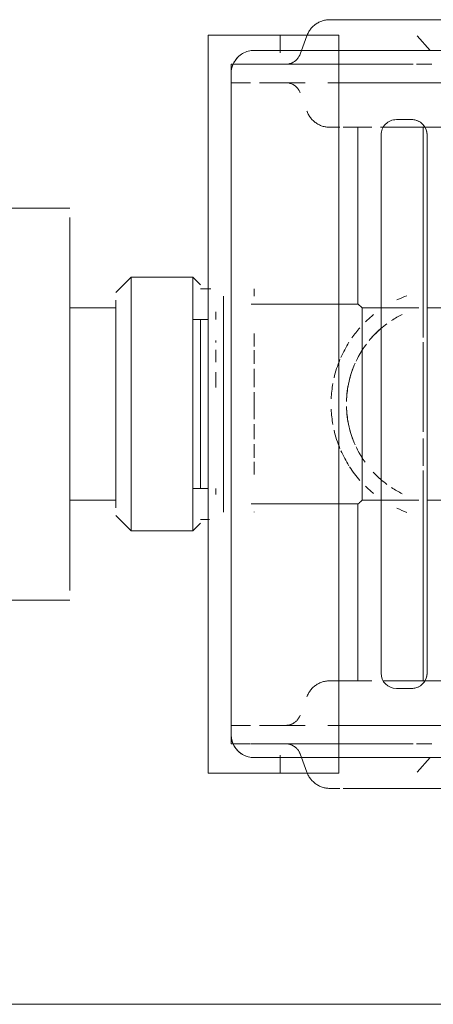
# Model space of a CAD drawing. Header units: millimetres. Extents: x -43279 to 212857, y -33734 to 71307.
# Tile 57 of 70: x -30556 to -30503, y 6187 to 6315. Entities that reach past the tile are written whole.
import ezdxf

# ---------------------------------------------------------------- set-up
doc = ezdxf.new("R2010")
doc.units = ezdxf.units.MM
for name, color, linetype, lineweight in [('M-EQPM', 7, 'Continuous', 18), ('P-PIPE', 7, 'Continuous', 18), ('Стены', 7, 'Continuous', 5)]:
    doc.layers.add(name, color=color, linetype=linetype, lineweight=lineweight)

# ---------------------------------------------------------------- blocks, each defined once
blk = doc.blocks.new('PR_Радиатор_PradoUniversal_PRADO - 22-300-V1643-50_ОВ_L01_Отметка 0_Отопление - зависимый 2')
at = {"layer": 'M-EQPM'}
for p, q in [((532.9, -8), (-532.9, -8)), ((536, -10), (547.4, -10)), ((536, -10), (536, -106)), ((547.4, -10), (553, -10)), ((553, -106), (553, -10)), ((536, -12), (-536, -12)), ((526.5, -21), (528.5, -21)), ((443, -22), (530.23, -22)), ((524.5, -93), (524.5, -23)), ((530.5, -23), (530.5, -93)), ((554, -43), (552.81, -43)), ((530.59, -45.48), (525.59, -45.48)), ((555, -47), (553, -47)), ((553, -47), (555, -47)), ((554, -47.39), (554, -58)), ((554, -58), (554, -68.61)), ((555, -69), (553, -69)), ((553, -69), (555, -69)), ((525.59, -70.52), (530.59, -70.52)), ((552.62, -73), (554, -73)), ((530.23, -94), (443, -94)), ((528.5, -95), (526.5, -95)), ((-536, -104), (536, -104)), ((547.4, -106), (536, -106)), ((553, -106), (547.4, -106)), ((-532.9, -108), (532.9, -108))]:
    blk.add_line(p, q, dxfattribs=at)
at = {"layer": 'M-EQPM', "color": 254, "true_color": 0xe6e6e6}
for p, q in [((524.97, -8), (508.37, -8)), ((508.37, -8), (524.97, -8)), ((524.97, -8), (527.67, -8)), ((527.67, -8), (524.97, -8)), ((532.9, -8), (533.07, -8)), ((539.26, -8.79), (539.35, -8.88)), ((525.79, -10.11), (524.1, -12)), ((524.1, -12), (525.79, -10.11)), ((540, -10), (536, -10)), ((543.6, -10), (540, -10)), ((541.02, -12.48), (540.16, -10.11)), ((550.2, -10), (543.6, -10)), ((543.6, -10), (543.6, -12.32)), ((543.6, -10), (543.6, -12.32)), ((553, -10), (553, -42)), ((-536, -12), (536, -12)), ((547, -12), (536, -12)), ((523.9, -13.8), (525.9, -13.8)), ((526.3, -13.8), (536, -13.8)), ((536, -13.8), (536, -102.2)), ((547.4, -13.8), (536, -13.8)), ((548.85, -13.8), (547.46, -13.8)), ((549.33, -13.8), (550, -13.8)), ((550, -13.8), (549.33, -13.8)), ((550, -15), (550, -13.8)), ((550, -15), (550, -13.8)), ((550, -102.2), (550, -13.8)), ((550, -101), (550, -15)), ((536, -16.2), (499.03, -16.2)), ((528.5, -21), (526.5, -21)), ((510.5, -22), (530.13, -22)), ((524.5, -23), (524.5, -93)), ((525, -49.35), (525, -22)), ((530.5, -93), (530.5, -23)), ((531.69, -22), (532.9, -22)), ((533.11, -22), (533.5, -22)), ((533.5, -45), (533.5, -22)), ((533.5, -45), (533.5, -22)), ((535.85, -22), (535.97, -22)), ((553, -44.14), (553, -42)), ((553, -42), (553, -46.69)), ((553, -74), (553, -42)), ((551, -43.95), (551, -58)), ((524.52, -45.48), (522.46, -45.48)), ((532.95, -45.48), (530.59, -45.48)), ((532.95, -45.48), (532.95, -58)), ((536, -45), (533.5, -45)), ((536, -45), (533.5, -45)), ((551, -45), (551, -45.99)), ((554, -58), (554, -47.39)), ((525, -53.5), (525, -49.95)), ((525, -66.05), (525, -54.37)), ((532.95, -58), (532.95, -70.52)), ((551, -58), (551, -72.05)), ((554, -66.33), (554, -58)), ((554, -68.61), (554, -66.6)), ((525, -94), (525, -66.65)), ((551, -70.01), (551, -71)), ((553, -69.31), (553, -74)), ((522.69, -70.52), (524.52, -70.52)), ((530.59, -70.52), (532.95, -70.52)), ((533.5, -71), (536, -71)), ((533.5, -71), (536, -71)), ((533.5, -94), (533.5, -71)), ((533.5, -94), (533.5, -71)), ((553, -74), (553, -71.86)), ((553, -74), (553, -106)), ((530.13, -94), (510.5, -94)), ((532.9, -94), (531.69, -94)), ((533.5, -94), (533.11, -94)), ((526.5, -95), (528.5, -95)), ((499.03, -99.8), (536, -99.8)), ((550, -102.2), (550, -101)), ((550, -102.2), (550, -101)), ((525.9, -102.2), (523.9, -102.2)), ((536, -102.2), (526.3, -102.2)), ((536, -102.2), (548.79, -102.2)), ((549.33, -102.2), (550, -102.2)), ((550, -102.2), (549.33, -102.2)), ((540.16, -105.89), (541.02, -103.52)), ((543.6, -103.68), (543.6, -106)), ((543.6, -103.68), (543.6, -106)), ((536, -104), (-536, -104)), ((525.79, -105.89), (524.1, -104)), ((524.1, -104), (525.79, -105.89)), ((536, -104), (547, -104)), ((536, -106), (540, -106)), ((540, -106), (543.6, -106)), ((540.16, -105.89), (540.11, -106.01)), ((543.6, -106), (550.2, -106)), ((539.31, -107.16), (539.21, -107.24)), ((524.97, -108), (508.37, -108)), ((508.37, -108), (524.97, -108)), ((524.97, -108), (526.88, -108)), ((526.88, -108), (524.97, -108))]:
    blk.add_line(p, q, dxfattribs=at)
at = {"layer": 'M-EQPM', "color": 7, "true_color": 0xfcfcfc}
for p, q in [((536, -12), (547, -12)), ((536, -13.8), (532.9, -13.8)), ((536, -13.8), (542.9, -13.8)), ((536.14, -13.8), (536, -13.8)), ((541.44, -13.16), (541.49, -13.22)), ((542.62, -13.78), (542.7, -13.79)), ((542.7, -13.79), (542.78, -13.8)), ((545, -13.8), (546.29, -13.8)), ((546.29, -13.8), (545, -13.8)), ((547.4, -13.8), (545, -13.8)), ((548.8, -13.8), (547.46, -13.8)), ((547.5, -13.8), (549.33, -13.8)), ((549.33, -13.8), (547.5, -13.8)), ((550, -15), (550, -101)), ((550, -16.2), (550, -15)), ((550, -42), (550, -15)), ((532.9, -16.2), (536, -16.2)), ((537.43, -16.2), (536, -16.2)), ((545, -16.2), (540.36, -16.2)), ((542.74, -16.21), (542.66, -16.21)), ((542.82, -16.2), (542.74, -16.21)), ((545, -16.2), (546.29, -16.2)), ((546.29, -16.2), (545, -16.2)), ((547.5, -16.2), (548.54, -16.2)), ((548.54, -16.2), (547.5, -16.2)), ((549.33, -16.2), (550, -16.2)), ((550, -16.2), (549.33, -16.2)), ((524.98, -22), (512.04, -22)), ((527.75, -22), (522, -22)), ((525, -22), (530.13, -22)), ((525, -22), (525, -49.35)), ((530.13, -22), (527.75, -22)), ((532.9, -22), (533.07, -22)), ((533.11, -22), (533.5, -22)), ((533.5, -22), (533.11, -22)), ((536.41, -22), (536.32, -22)), ((536.4, -22), (536.49, -22)), ((536.74, -22), (536.81, -22)), ((536.81, -22), (536.87, -22)), ((536.93, -22), (536.88, -22)), ((537.22, -22), (537.15, -22)), ((550, -42.55), (550, -42)), ((550, -42), (550, -42.55)), ((550, -73.45), (550, -42)), ((550, -44.14), (550, -42.55)), ((550, -42.55), (550, -44.14)), ((547, -43.97), (547, -43.95)), ((553, -46.69), (553, -44.14)), ((525.59, -45.48), (528.79, -45.48)), ((528.84, -45.48), (526.69, -45.48)), ((528.79, -45.48), (530.59, -45.48)), ((530.58, -45.48), (529.42, -45.48)), ((531.33, -45.48), (532.95, -45.48)), ((532.95, -45.48), (531.56, -45.48)), ((532.95, -48.1), (532.95, -45.48)), ((532.95, -47.55), (532.95, -45.48)), ((546.23, -45), (536, -45)), ((547.4, -45), (536, -45)), ((551, -46.55), (551, -48.81)), ((552, -47), (552, -46.25)), ((552, -46.25), (552, -46.25)), ((552, -46.25), (552, -47)), ((553, -48.19), (553, -50)), ((551, -48.81), (551, -49.83)), ((525, -49.95), (525, -53.5)), ((551, -50.78), (551, -52.31)), ((553, -51.38), (553, -53.69)), ((551, -53.03), (551, -55.08)), ((525, -54.37), (525, -66.05)), ((553, -54.57), (553, -57.11)), ((551, -55.46), (551, -58)), ((551, -58), (551, -59.97)), ((553, -58.64), (553, -60.42)), ((551, -60.1), (551, -62.97)), ((551, -63.69), (551, -65.22)), ((553, -64.24), (553, -65.96)), ((551, -66.42), (551, -67.19)), ((553, -66), (553, -66.27)), ((525, -66.65), (525, -94)), ((551, -67.19), (551, -69.45)), ((553, -66.9), (553, -68.66)), ((532.95, -70.52), (532.95, -67.9)), ((532.95, -70.52), (532.95, -68.45)), ((552, -69), (552, -69.75)), ((552, -69.75), (552, -69)), ((553, -71.86), (553, -69.31)), ((528.79, -70.52), (525.59, -70.52)), ((526.69, -70.52), (528.84, -70.52)), ((530.59, -70.52), (528.79, -70.52)), ((529.42, -70.52), (530.58, -70.52)), ((532.95, -70.52), (531.33, -70.52)), ((531.56, -70.52), (532.95, -70.52)), ((536, -71), (547, -71)), ((536, -71), (547.4, -71)), ((547, -72.03), (547, -73)), ((547, -73), (547, -72.03)), ((550, -74), (550, -71.86)), ((550, -71.86), (550, -74)), ((550, -74), (550, -73.45)), ((550, -101), (550, -74)), ((512.04, -94), (524.98, -94)), ((519.02, -94), (530.13, -94)), ((527.75, -94), (525, -94)), ((530.13, -94), (527.75, -94)), ((533.11, -94), (531.96, -94)), ((533.05, -94), (532.9, -94)), ((533.5, -94), (533.11, -94)), ((533.11, -94), (533.5, -94)), ((535.95, -94), (536.07, -94)), ((536.09, -94), (535.98, -94)), ((536.07, -94), (536.18, -94)), ((536.2, -94), (536.09, -94)), ((536.18, -94), (536.28, -94)), ((536.31, -94), (536.2, -94)), ((536.41, -94), (536.31, -94)), ((536.5, -94), (536.41, -94)), ((536.48, -94), (536.57, -94)), ((536.57, -94), (536.65, -94)), ((536.88, -94), (536.81, -94)), ((536.86, -94), (536.92, -94)), ((537.03, -94), (536.98, -94)), ((537.02, -94), (537.06, -94)), ((537.06, -94), (537.03, -94)), ((537.06, -94), (537.09, -94)), ((537.09, -94), (537.06, -94)), ((537.09, -94), (537.11, -94)), ((538.28, -94.21), (538.39, -94.25)), ((539.06, -94.63), (539.16, -94.71)), ((539.16, -94.71), (539.26, -94.79)), ((539.35, -94.88), (539.44, -94.97)), ((539.44, -94.97), (539.53, -95.06)), ((539.77, -95.36), (539.84, -95.47)), ((540.03, -95.81), (540.08, -95.92)), ((540.08, -95.92), (540.13, -96.04)), ((540.13, -96.04), (540.16, -96.11)), ((541.05, -98.56), (541.08, -98.63)), ((536, -99.8), (532.9, -99.8)), ((536, -99.8), (537.43, -99.8)), ((540.36, -99.8), (545, -99.8)), ((541.19, -98.84), (541.24, -98.91)), ((541.33, -99.04), (541.38, -99.1)), ((541.38, -99.1), (541.44, -99.16)), ((541.44, -99.16), (541.49, -99.22)), ((541.49, -99.22), (541.55, -99.27)), ((541.74, -99.43), (541.8, -99.47)), ((541.8, -99.47), (541.87, -99.51)), ((541.87, -99.51), (541.94, -99.55)), ((541.94, -99.55), (542.01, -99.59)), ((542.01, -99.59), (542.08, -99.62)), ((542.08, -99.62), (542.15, -99.66)), ((542.62, -99.78), (542.7, -99.79)), ((542.7, -99.79), (542.78, -99.8)), ((542.78, -99.8), (542.86, -99.8)), ((545, -99.8), (546.29, -99.8)), ((546.29, -99.8), (545, -99.8)), ((547.5, -99.8), (548.54, -99.8)), ((548.54, -99.8), (547.5, -99.8)), ((548.54, -99.8), (549.33, -99.8)), ((550, -99.8), (548.54, -99.8)), ((549.33, -99.8), (550, -99.8)), ((550, -101), (550, -99.8)), ((532.9, -102.2), (536, -102.2)), ((542.9, -102.2), (536, -102.2)), ((536, -102.2), (536.14, -102.2)), ((541.98, -102.43), (541.91, -102.46)), ((542.2, -102.33), (542.12, -102.36)), ((542.27, -102.3), (542.2, -102.33)), ((542.35, -102.28), (542.27, -102.3)), ((542.42, -102.26), (542.35, -102.28)), ((542.5, -102.24), (542.42, -102.26)), ((542.58, -102.23), (542.5, -102.24)), ((542.66, -102.21), (542.58, -102.23)), ((542.74, -102.21), (542.66, -102.21)), ((545, -102.2), (546.29, -102.2)), ((546.29, -102.2), (545, -102.2)), ((545, -102.2), (548.79, -102.2)), ((547.5, -102.2), (548.54, -102.2)), ((549.33, -102.2), (547.5, -102.2)), ((548.54, -102.2), (549.33, -102.2)), ((541.22, -103.12), (541.18, -103.19)), ((547, -104), (536, -104)), ((526.88, -108), (527.67, -108)), ((527.67, -108), (526.88, -108)), ((532.92, -108), (532.9, -108))]:
    blk.add_line(p, q, dxfattribs=at)
at = {"layer": 'M-EQPM', "color": 7, "true_color": 0xfefefe}
for p, q in [((541.02, -12.48), (541.05, -12.56)), ((525.9, -13.8), (523.9, -13.8)), ((532.9, -13.8), (526.3, -13.8)), ((542.9, -13.8), (536, -13.8)), ((540, -13.8), (536.14, -13.8)), ((542.9, -13.8), (540, -13.8)), ((542.78, -13.8), (542.86, -13.8)), ((542.86, -13.8), (542.9, -13.8)), ((499.03, -16.2), (532.9, -16.2)), ((536, -16.2), (537.43, -16.2)), ((540.36, -16.2), (545, -16.2)), ((542.9, -16.2), (542.82, -16.2)), ((548.54, -16.2), (549.33, -16.2)), ((549.33, -16.2), (548.54, -16.2)), ((541.04, -17.48), (541.02, -17.52)), ((539.31, -21.16), (539.21, -21.24)), ((510.5, -22), (524.98, -22)), ((512.04, -22), (524.98, -22)), ((524.98, -22), (516.25, -22)), ((530.13, -22), (525, -22)), ((531.96, -22), (533.11, -22)), ((533.11, -22), (531.96, -22)), ((531.96, -22), (533.11, -22)), ((533.11, -22), (531.96, -22)), ((532.92, -22), (532.9, -22)), ((533.09, -22), (532.92, -22)), ((533.5, -22), (533.11, -22)), ((522.46, -45.48), (524.52, -45.48)), ((526.73, -45.48), (527.98, -45.48)), ((530.13, -45.48), (530.54, -45.48)), ((531.56, -45.48), (530.58, -45.48)), ((530.59, -45.48), (531.33, -45.48)), ((531.82, -45.48), (532.95, -45.48)), ((532.95, -45.48), (532.95, -46.61)), ((547, -45), (546.23, -45)), ((550, -46.41), (550, -46.41)), ((532.95, -50.14), (532.95, -47.55)), ((532.95, -48.02), (532.95, -50.24)), ((532.95, -58), (532.95, -48.1)), ((551, -49.67), (551, -48.56)), ((553, -50), (553, -48.19)), ((547, -50.5), (547, -48.85)), ((551, -49.83), (551, -48.81)), ((532.95, -58), (532.95, -50.3)), ((547, -50.98), (547, -52.26)), ((547, -52.79), (547, -50.98)), ((547, -51.08), (547, -52.31)), ((547, -52.31), (547, -51.08)), ((550, -50.75), (550, -52.94)), ((550, -53.33), (550, -51.14)), ((550, -51.14), (550, -53.33)), ((551, -52.26), (551, -50.67)), ((551, -52.31), (551, -50.78)), ((553, -53.69), (553, -51.38)), ((547, -53.43), (547, -55.36)), ((547, -55.36), (547, -53.43)), ((547, -53.45), (547, -55.36)), ((547, -55.36), (547, -53.45)), ((550, -53.47), (550, -55.43)), ((551, -55.07), (551, -52.99)), ((551, -55.08), (551, -53.03)), ((550, -55.66), (550, -53.86)), ((550, -53.86), (550, -55.66)), ((553, -57.11), (553, -54.57)), ((547, -56.02), (547, -58)), ((547, -58), (547, -56.02)), ((547, -56.02), (547, -58)), ((547, -58), (547, -56.02)), ((550, -58), (550, -55.6)), ((550, -55.6), (550, -58)), ((550, -59.7), (550, -55.81)), ((550, -55.81), (550, -59.7)), ((550, -58), (550, -55.82)), ((550, -55.82), (550, -58)), ((551, -58), (551, -55.46)), ((551, -58), (551, -55.46)), ((532.95, -65.86), (532.95, -58)), ((532.95, -65.7), (532.95, -58)), ((547, -58), (547, -59.54)), ((547, -59.54), (547, -58)), ((547, -58), (547, -59.54)), ((547, -59.54), (547, -58)), ((550, -59.7), (550, -58)), ((550, -58), (550, -59.7)), ((550, -59.86), (550, -58)), ((550, -58), (550, -59.86)), ((551, -59.97), (551, -58)), ((551, -59.97), (551, -58)), ((553, -60.42), (553, -58.64)), ((550, -61.11), (550, -59.85)), ((550, -59.85), (550, -61.11)), ((550, -62.14), (550, -59.85)), ((550, -59.85), (550, -62.14)), ((550, -61.42), (550, -60.03)), ((550, -60.03), (550, -62.53)), ((551, -62.97), (551, -60.1)), ((551, -63.01), (551, -60.11)), ((552, -60.15), (552, -62.14)), ((552, -62.14), (552, -60.15)), ((552, -60.16), (552, -61.75)), ((552, -61.75), (552, -60.16)), ((547, -62.57), (547, -60.2)), ((547, -60.92), (547, -62.55)), ((547, -62.55), (547, -60.92)), ((547, -60.93), (547, -62.57)), ((550, -64.86), (550, -62.67)), ((550, -62.67), (550, -64.86)), ((550, -62.68), (550, -64)), ((550, -64), (550, -62.68)), ((547, -65.02), (547, -63.21)), ((547, -63.69), (547, -64.92)), ((547, -64.92), (547, -63.69)), ((547, -63.74), (547, -65.02)), ((550, -64.45), (550, -63.06)), ((550, -63.06), (550, -65.25)), ((551, -65.22), (551, -63.69)), ((551, -65.33), (551, -63.74)), ((552, -63.43), (552, -65.07)), ((552, -65.07), (552, -63.43)), ((553, -65.96), (553, -64.24)), ((532.95, -68.45), (532.95, -65.86)), ((532.95, -66.38), (532.95, -67.98)), ((532.95, -67.9), (532.95, -66.43)), ((547, -66.6), (547, -65.5)), ((547, -66.42), (547, -67.19)), ((547, -67.19), (547, -66.42)), ((550, -66.27), (550, -66)), ((550, -66), (550, -66.27)), ((550, -66.27), (550, -66.49)), ((550, -66.49), (550, -66.27)), ((551, -67.19), (551, -66.42)), ((552, -65.99), (552, -66.27)), ((552, -66.27), (552, -65.99)), ((553, -66.27), (553, -66)), ((553, -68.66), (553, -66.9)), ((532.95, -69.39), (532.95, -70.52)), ((550, -69.59), (550, -69.59)), ((552, -70), (552, -69.75)), ((552, -69.75), (552, -70)), ((524.52, -70.52), (522.69, -70.52)), ((527.98, -70.52), (526.73, -70.52)), ((530.54, -70.52), (530.13, -70.52)), ((530.58, -70.52), (531.56, -70.52)), ((531.33, -70.52), (530.59, -70.52)), ((532.95, -70.52), (531.82, -70.52)), ((524.98, -94), (510.5, -94)), ((524.98, -94), (512.04, -94)), ((516.25, -94), (524.98, -94)), ((525, -94), (530.13, -94)), ((530.13, -94), (530.55, -94)), ((530.55, -94), (530.13, -94)), ((530.13, -94), (530.55, -94)), ((530.55, -94), (530.13, -94)), ((531.96, -94), (533.11, -94)), ((533.11, -94), (531.96, -94)), ((531.96, -94), (533.11, -94)), ((532.9, -94), (533.07, -94)), ((533.07, -94), (533.24, -94)), ((533.11, -94), (533.5, -94)), ((539.26, -94.79), (539.35, -94.88)), ((541.02, -98.48), (541.05, -98.56)), ((532.9, -99.8), (499.03, -99.8)), ((537.43, -99.8), (536, -99.8)), ((545, -99.8), (540.36, -99.8)), ((542.86, -99.8), (542.9, -99.8)), ((523.9, -102.2), (525.9, -102.2)), ((526.3, -102.2), (532.9, -102.2)), ((536, -102.2), (542.9, -102.2)), ((536.14, -102.2), (540, -102.2)), ((540, -102.2), (542.9, -102.2)), ((542.82, -102.2), (542.74, -102.21)), ((542.9, -102.2), (542.82, -102.2)), ((541.04, -103.48), (541.02, -103.52)), ((541.07, -103.4), (541.04, -103.48))]:
    blk.add_line(p, q, dxfattribs=at)
at = {"layer": 'M-EQPM', "flags": 128}
for points in [[(535.42, -8), (535.28, -8), (535.14, -8), (534.99, -8), (534.84, -8), (534.69, -8), (534.53, -8), (534.38, -8), (534.22, -8), (534.05, -8), (533.89, -8), (533.72, -8), (533.56, -8), (533.39, -8), (533.22, -8), (533.05, -8), (532.9, -8)], [(533.07, -8), (533.24, -8), (533.41, -8), (533.58, -8), (533.74, -8), (533.91, -8), (534.07, -8), (534.24, -8), (534.4, -8), (534.55, -8), (534.71, -8), (534.86, -8), (535.01, -8), (535.16, -8), (535.3, -8), (535.33, -8)], [(537.15, -8), (537.14, -8), (537.13, -8), (537.12, -8), (537.09, -8), (537.06, -8), (537.03, -8), (536.98, -8), (536.93, -8), (536.88, -8), (536.81, -8), (536.74, -8), (536.67, -8), (536.59, -8), (536.5, -8), (536.41, -8), (536.31, -8), (536.2, -8), (536.09, -8), (535.98, -8), (535.86, -8), (535.85, -8)], [(535.95, -8), (536.07, -8), (536.18, -8), (536.28, -8), (536.38, -8), (536.48, -8), (536.57, -8), (536.65, -8), (536.73, -8), (536.8, -8), (536.86, -8), (536.92, -8), (536.97, -8), (537.02, -8), (537.06, -8), (537.09, -8), (537.11, -8), (537.13, -8), (537.14, -8), (537.15, -8)], [(537.15, -8), (537.28, -8), (537.4, -8.01), (537.53, -8.02), (537.66, -8.04), (537.78, -8.06), (537.91, -8.09), (538.03, -8.12), (538.15, -8.16), (538.28, -8.21), (538.39, -8.25), (538.51, -8.3), (538.63, -8.36), (538.74, -8.42), (538.85, -8.49), (538.95, -8.56), (539.06, -8.63), (539.16, -8.71), (539.26, -8.79)], [(539.35, -8.88), (539.44, -8.97), (539.53, -9.06), (539.61, -9.16), (539.69, -9.26), (539.77, -9.36), (539.84, -9.47), (539.91, -9.58), (539.97, -9.69), (540.03, -9.81), (540.08, -9.92)], [(540.11, -106.01), (540.06, -106.13), (540, -106.25), (539.94, -106.36), (539.88, -106.47), (539.81, -106.58), (539.74, -106.68), (539.66, -106.78), (539.58, -106.88), (539.49, -106.98), (539.4, -107.07), (539.31, -107.16)], [(539.21, -107.24), (539.11, -107.32), (539.01, -107.4), (538.91, -107.47), (538.8, -107.54), (538.69, -107.61), (538.57, -107.66), (538.46, -107.72), (538.34, -107.77), (538.22, -107.81), (538.1, -107.86), (537.98, -107.89), (537.85, -107.92), (537.73, -107.95), (537.6, -107.97), (537.47, -107.98), (537.35, -107.99), (537.22, -108), (537.15, -108)], [(532.9, -108), (533.07, -108), (533.24, -108), (533.41, -108), (533.58, -108), (533.74, -108), (533.91, -108), (534.07, -108), (534.24, -108), (534.4, -108), (534.55, -108), (534.71, -108), (534.86, -108), (535.01, -108), (535.16, -108), (535.3, -108), (535.42, -108)], [(535.96, -108), (535.84, -108), (535.72, -108), (535.59, -108), (535.45, -108), (535.31, -108), (535.17, -108), (535.03, -108), (534.88, -108), (534.73, -108), (534.57, -108), (534.41, -108), (534.25, -108), (534.09, -108), (533.93, -108), (533.76, -108), (533.6, -108), (533.43, -108), (533.26, -108), (533.09, -108), (532.92, -108)], [(535.85, -108), (535.97, -108), (536.08, -108), (536.19, -108), (536.3, -108), (536.4, -108), (536.49, -108), (536.58, -108), (536.66, -108), (536.74, -108), (536.81, -108), (536.87, -108), (536.93, -108), (536.98, -108), (537.02, -108), (537.06, -108), (537.09, -108), (537.12, -108), (537.13, -108), (537.14, -108), (537.15, -108)], [(537.15, -108), (537.14, -108), (537.13, -108), (537.12, -108), (537.09, -108), (537.06, -108), (537.03, -108), (536.98, -108), (536.93, -108), (536.88, -108), (536.81, -108), (536.74, -108), (536.67, -108), (536.59, -108), (536.5, -108), (536.41, -108), (536.32, -108)]]:
    blk.add_lwpolyline(points, dxfattribs=at)
at = {"layer": 'M-EQPM', "color": 254, "true_color": 0xe6e6e6, "flags": 128}
for points in [[(540.08, -9.92), (540.13, -10.04), (540.16, -10.11)], [(533.07, -22), (533.24, -22), (533.41, -22), (533.58, -22), (533.74, -22), (533.91, -22), (534.07, -22), (534.24, -22), (534.4, -22), (534.55, -22), (534.71, -22), (534.86, -22), (535.01, -22), (535.16, -22), (535.3, -22), (535.42, -22)], [(535.96, -22), (535.84, -22), (535.72, -22), (535.59, -22), (535.45, -22), (535.31, -22), (535.17, -22), (535.03, -22), (534.88, -22), (534.73, -22), (534.57, -22), (534.41, -22), (534.25, -22), (534.09, -22), (533.93, -22), (533.76, -22), (533.6, -22)], [(535.42, -94), (535.28, -94), (535.14, -94), (534.99, -94), (534.84, -94), (534.69, -94), (534.53, -94), (534.38, -94), (534.22, -94), (534.05, -94), (533.89, -94), (533.72, -94), (533.56, -94), (533.39, -94), (533.22, -94), (533.05, -94)], [(533.58, -94), (533.74, -94), (533.91, -94), (534.07, -94), (534.24, -94), (534.4, -94), (534.55, -94), (534.71, -94), (534.86, -94), (535.01, -94), (535.16, -94), (535.3, -94), (535.33, -94)], [(535.98, -94), (535.86, -94), (535.85, -94)]]:
    blk.add_lwpolyline(points, dxfattribs=at)
at = {"layer": 'M-EQPM', "color": 7, "true_color": 0xfcfcfc, "flags": 128}
for points in [[(541.05, -12.56), (541.08, -12.63), (541.12, -12.7), (541.15, -12.77), (541.19, -12.84), (541.24, -12.91), (541.28, -12.98), (541.33, -13.04), (541.38, -13.1), (541.44, -13.16)], [(541.49, -13.22), (541.55, -13.27), (541.61, -13.33), (541.67, -13.38), (541.74, -13.43), (541.8, -13.47), (541.87, -13.51), (541.94, -13.55), (542.01, -13.59)], [(542.15, -13.66), (542.23, -13.68), (542.31, -13.71), (542.38, -13.73), (542.46, -13.75), (542.54, -13.77), (542.62, -13.78)], [(541.98, -16.43), (541.91, -16.46), (541.84, -16.51), (541.77, -16.55), (541.71, -16.6), (541.64, -16.64), (541.58, -16.7), (541.52, -16.75), (541.47, -16.81)], [(542.12, -16.36), (542.05, -16.39), (541.98, -16.43)], [(542.35, -16.28), (542.27, -16.3), (542.2, -16.33), (542.12, -16.36)], [(542.66, -16.21), (542.58, -16.23), (542.5, -16.24), (542.42, -16.26), (542.35, -16.28)], [(541.1, -17.33), (541.07, -17.4), (541.04, -17.48)], [(541.22, -17.12), (541.18, -17.19), (541.14, -17.26), (541.1, -17.33)], [(541.47, -16.81), (541.41, -16.87), (541.36, -16.93), (541.31, -16.99), (541.26, -17.05), (541.22, -17.12)], [(540.06, -20.13), (540, -20.25), (539.94, -20.36), (539.88, -20.47), (539.81, -20.58), (539.74, -20.68), (539.66, -20.78), (539.58, -20.88), (539.49, -20.98), (539.4, -21.07), (539.31, -21.16)], [(540.16, -19.89), (540.11, -20.01), (540.06, -20.13)], [(539.21, -21.24), (539.11, -21.32), (539.01, -21.4), (538.91, -21.47), (538.8, -21.54), (538.69, -21.61), (538.57, -21.66), (538.46, -21.72), (538.34, -21.77), (538.22, -21.81), (538.1, -21.86)], [(535.97, -22), (536.08, -22), (536.19, -22)], [(536.19, -22), (536.3, -22), (536.4, -22)], [(536.59, -22), (536.5, -22), (536.41, -22)], [(536.49, -22), (536.58, -22), (536.66, -22), (536.74, -22)], [(536.88, -22), (536.81, -22), (536.74, -22), (536.67, -22), (536.59, -22)], [(536.87, -22), (536.93, -22), (536.98, -22)], [(537.15, -22), (537.14, -22), (537.13, -22), (537.12, -22), (537.09, -22), (537.06, -22), (537.03, -22), (536.98, -22), (536.93, -22)], [(536.98, -22), (537.02, -22), (537.06, -22), (537.09, -22), (537.12, -22), (537.13, -22), (537.14, -22), (537.15, -22)], [(538.1, -21.86), (537.98, -21.89), (537.85, -21.92), (537.73, -21.95), (537.6, -21.97), (537.47, -21.98), (537.35, -21.99), (537.22, -22)], [(536.28, -94), (536.38, -94), (536.48, -94)], [(536.67, -94), (536.59, -94), (536.5, -94)], [(536.65, -94), (536.73, -94), (536.8, -94), (536.86, -94)], [(536.81, -94), (536.74, -94), (536.67, -94)], [(536.98, -94), (536.93, -94), (536.88, -94)], [(536.92, -94), (536.97, -94), (537.02, -94)], [(537.13, -94), (537.12, -94), (537.09, -94)], [(537.11, -94), (537.13, -94), (537.14, -94), (537.15, -94)], [(537.15, -94), (537.14, -94), (537.13, -94)], [(537.15, -94), (537.28, -94), (537.4, -94.01), (537.53, -94.02)], [(537.53, -94.02), (537.66, -94.04), (537.78, -94.06)], [(537.78, -94.06), (537.91, -94.09), (538.03, -94.12), (538.15, -94.16), (538.28, -94.21)], [(538.39, -94.25), (538.51, -94.3), (538.63, -94.36)], [(538.63, -94.36), (538.74, -94.42), (538.85, -94.49), (538.95, -94.56), (539.06, -94.63)], [(539.53, -95.06), (539.61, -95.16), (539.69, -95.26), (539.77, -95.36)], [(539.84, -95.47), (539.91, -95.58), (539.97, -95.69), (540.03, -95.81)], [(541.08, -98.63), (541.12, -98.7), (541.15, -98.77), (541.19, -98.84)], [(541.24, -98.91), (541.28, -98.98), (541.33, -99.04)], [(541.55, -99.27), (541.61, -99.33), (541.67, -99.38), (541.74, -99.43)], [(542.15, -99.66), (542.23, -99.68), (542.31, -99.71), (542.38, -99.73), (542.46, -99.75), (542.54, -99.77), (542.62, -99.78)], [(541.91, -102.46), (541.84, -102.51), (541.77, -102.55)], [(541.18, -103.19), (541.14, -103.26), (541.1, -103.33), (541.07, -103.4)], [(541.77, -102.55), (541.71, -102.6), (541.64, -102.64), (541.58, -102.7), (541.52, -102.75), (541.47, -102.81), (541.41, -102.87), (541.36, -102.93), (541.31, -102.99), (541.26, -103.05), (541.22, -103.12)]]:
    blk.add_lwpolyline(points, dxfattribs=at)
at = {"layer": 'M-EQPM', "color": 7, "true_color": 0xfefefe, "flags": 128}
for points in [[(542.01, -13.59), (542.08, -13.62), (542.15, -13.66)], [(533.6, -22), (533.43, -22), (533.26, -22), (533.09, -22)], [(533.24, -94), (533.41, -94), (533.58, -94)], [(542.12, -102.36), (542.05, -102.39), (541.98, -102.43)]]:
    blk.add_lwpolyline(points, dxfattribs=at)
at = {"layer": 'M-EQPM', "color": 7, "true_color": 0xfcfcfc}
for centre, radius, start, end in [((547, -15), 3, 75, 90), ((547, -15), 3, 0, 15), ((522, -58), 15, 64.5981, 69.9729), ((522, -58), 13, 56.6653, 63.8125), ((522, -58), 15, 45.509, 50.8406), ((522, -58), 13, 48.9601, 53.4802), ((522, -58), 13, 306.5198, 311.0399), ((522, -58), 13, 296.1875, 303.3347), ((522, -58), 15, 309.1594, 314.491), ((522, -58), 15, 290.0271, 295.4019), ((547, -101), 3, 345, 0), ((547, -101), 3, 300, 315), ((547, -101), 3, 300, 315), ((547, -101), 3, 270, 285)]:
    blk.add_arc(centre, radius, start, end, dxfattribs=at)
at = {"layer": 'M-EQPM', "color": 7, "true_color": 0xfefefe}
for centre, radius, start, end in [((547, -15), 3, 75, 90), ((522, -58), 15, 64.5981, 69.9729), ((522, -58), 15, 45.509, 50.8406), ((522, -58), 13, 43.0296, 48.9601), ((522, -58), 13, 45, 48.3894), ((522, -58), 15, 32.942, 41.4371), ((522, -58), 15, 32.942, 41.4371), ((522, -58), 13, 28.2878, 35.5821), ((522, -58), 15, 23.8763, 32.3527), ((522, -58), 15, 23.8763, 32.3527), ((522, -58), 15, 13.1262, 22.6554), ((522, -58), 15, 13.1262, 22.6554), ((522, -58), 13, 13.91, 24.1752), ((522, -58), 13, 1.5344, 13.2054), ((522, -58), 15, 2.6301, 10.2426), ((522, -58), 15, 2.6301, 10.2426), ((522, -58), 13, 346.8962, 358.4656), ((522, -58), 15, 349.7574, 357.3699), ((522, -58), 15, 349.7574, 357.3699), ((522, -58), 13, 335.8248, 346.09), ((522, -58), 15, 337.3446, 346.8738), ((522, -58), 15, 337.3446, 346.8738), ((522, -58), 13, 323.0937, 331.7122), ((522, -58), 15, 327.6473, 336.1237), ((522, -58), 15, 327.6473, 336.1237), ((522, -58), 13, 315, 319.6127), ((522, -58), 13, 316.9704, 320.4406), ((522, -58), 15, 318.5629, 324.9977), ((522, -58), 15, 318.5629, 324.9977), ((522, -58), 13, 311.0399, 316.9704), ((522, -58), 13, 311.6106, 315), ((522, -58), 15, 309.1594, 314.491), ((522, -58), 15, 290.0271, 295.4019), ((547, -101), 3, 270, 285)]:
    blk.add_arc(centre, radius, start, end, dxfattribs=at)
at = {"layer": 'M-EQPM', "color": 254, "true_color": 0xe6e6e6}
for centre, radius, start, end in [((547, -15), 3, 360, 75), ((547, -15), 3, 15, 75), ((526.5, -23), 2, 90, 105), ((528.5, -23), 2, 0, 90), ((528.5, -93), 2, 270, 0), ((526.5, -93), 2, 255, 270), ((547, -101), 3, 315, 360), ((547, -101), 3, 315, 345), ((547, -101), 3, 285, 300), ((547, -101), 3, 285, 300)]:
    blk.add_arc(centre, radius, start, end, dxfattribs=at)
at = {"layer": 'M-EQPM'}
for centre, start, end in [((526.5, -23), 90, 180), ((526.5, -23), 105, 180), ((528.5, -23), 0, 90), ((526.5, -93), 180, 270), ((526.5, -93), 180, 255), ((528.5, -93), 270, 0)]:
    blk.add_arc(centre, 2, start, end, dxfattribs=at)
at = {"layer": 'M-EQPM', "color": 7, "true_color": 0xfefefe}
for points in [[(533.5, -45), (533.5, -45), (533.41, -45.08), (533.13, -45.32), (532.95, -45.48)], [(532.95, -45.48), (533.13, -45.32), (533.27, -45.2), (533.36, -45.12)], [(532.95, -45.48), (533.13, -45.32), (533.27, -45.2), (533.36, -45.12)], [(533.36, -45.12), (533.45, -45.04), (533.5, -45), (533.5, -45)], [(533.75, -52.44), (533.52, -51.93), (533.25, -51.45), (532.95, -51)], [(534.66, -55.04), (534.5, -54.35), (534.28, -53.7), (534.03, -53.07)], [(534.99, -57.66), (534.97, -56.91), (534.89, -56.16), (534.75, -55.44)], [(534.75, -60.56), (534.89, -59.84), (534.97, -59.09), (534.99, -58.34)], [(534.03, -62.93), (534.28, -62.3), (534.5, -61.65), (534.66, -60.96)], [(532.95, -65), (533.25, -64.55), (533.52, -64.07), (533.75, -63.56)], [(532.95, -70.52), (533.13, -70.68), (533.41, -70.92), (533.5, -71), (533.5, -71)], [(533.36, -70.88), (533.27, -70.8), (533.13, -70.68), (532.95, -70.52)], [(533.36, -70.88), (533.27, -70.8), (533.13, -70.68), (532.95, -70.52)], [(533.5, -71), (533.5, -71), (533.45, -70.96), (533.36, -70.88)]]:
    blk.add_open_spline(points, degree=3, dxfattribs=at)
at = {"layer": 'M-EQPM', "color": 254, "true_color": 0xe6e6e6}
for points in [[(533.36, -45.12), (533.27, -45.2), (533.13, -45.32), (532.95, -45.48)], [(532.95, -70.52), (533.13, -70.68), (533.27, -70.8), (533.36, -70.88)]]:
    blk.add_open_spline(points, degree=3, dxfattribs=at)
at = {"layer": 'M-EQPM', "color": 7, "true_color": 0xfcfcfc}
for points in [[(533.36, -45.12), (533.45, -45.04), (533.5, -45), (533.5, -45)], [(533.5, -45), (533.5, -45), (533.45, -45.04), (533.36, -45.12)], [(533.36, -70.88), (533.45, -70.96), (533.5, -71), (533.5, -71)], [(533.5, -71), (533.5, -71), (533.45, -70.96), (533.36, -70.88)]]:
    blk.add_open_spline(points, degree=3, dxfattribs=at)
blk = doc.blocks.new('PR_ЭлементТермостатический_PR-PPL_PRADEX - PR_ЭлементТермостатический_PR-PPL_PRADEX-V1642-50_ОВ_L01_Отметка 0_Отопление - зависимый 2')
at = {"layer": 'P-PIPE'}
for p, q in [((91253.61, 87623.84), (91235.61, 87623.84)), ((91253.61, 87622.59), (91253.61, 87598.34)), ((91227.61, 87621.64), (91227.61, 87598.34)), ((91202.61, 87618.34), (91193.61, 87618.34)), ((91193.61, 87618.34), (91193.61, 87598.34)), ((91261.61, 87614.84), (91259.61, 87612.84)), ((91269.61, 87614.84), (91261.61, 87614.84)), ((91261.61, 87614.84), (91261.61, 87598.34)), ((91270.61, 87613.84), (91269.61, 87614.84)), ((91269.61, 87614.84), (91269.61, 87598.34)), ((91259.61, 87610.84), (91253.61, 87610.84)), ((91259.61, 87611.86), (91259.61, 87598.34)), ((91259.61, 87602.29), (91259.61, 87610.84)), ((91270.61, 87598.34), (91270.61, 87609.3)), ((91193.61, 87598.34), (91193.61, 87578.34)), ((91227.61, 87598.34), (91227.61, 87575.04)), ((91253.61, 87598.34), (91253.61, 87574.08)), ((91259.61, 87598.34), (91259.61, 87584.82)), ((91261.61, 87598.34), (91261.61, 87581.84)), ((91269.61, 87598.34), (91269.61, 87581.84)), ((91270.61, 87587.38), (91270.61, 87598.34)), ((91259.61, 87585.84), (91259.61, 87594.39)), ((91253.61, 87585.84), (91259.61, 87585.84)), ((91259.61, 87583.84), (91261.61, 87581.84)), ((91269.61, 87581.84), (91270.61, 87582.84)), ((91261.61, 87581.84), (91269.61, 87581.84)), ((91193.61, 87578.34), (91202.61, 87578.34)), ((91235.61, 87572.84), (91253.61, 87572.84))]:
    blk.add_line(p, q, dxfattribs=at)
at = {"layer": 'P-PIPE', "color": 254, "true_color": 0xe6e6e6}
for p, q in [((91270.61, 87609.02), (91270.61, 87606.98)), ((91270.61, 87606.7), (91270.61, 87598.34)), ((91270.61, 87598.34), (91270.61, 87587.66))]:
    blk.add_line(p, q, dxfattribs=at)
at = {"layer": 'P-PIPE', "flags": 128}
for points in [[(91227.61, 87622.84), (91228.88, 87623.13), (91230.15, 87623.37), (91231.44, 87623.57), (91232.73, 87623.71), (91234.03, 87623.8), (91235.33, 87623.84), (91235.61, 87623.84)], [(91202.61, 87618.34), (91205.48, 87618.39), (91208.34, 87618.57), (91211.19, 87618.85), (91214.03, 87619.25), (91216.85, 87619.77), (91219.65, 87620.39), (91222.42, 87621.13), (91225.16, 87621.98), (91227.61, 87622.84)], [(91189.61, 87615.4), (91189.68, 87615.56), (91189.75, 87615.73), (91189.82, 87615.89), (91189.91, 87616.05), (91190, 87616.2), (91190.09, 87616.35), (91190.2, 87616.5), (91190.3, 87616.64), (91190.42, 87616.78), (91190.54, 87616.91), (91190.66, 87617.04), (91190.79, 87617.16), (91190.92, 87617.28), (91191.06, 87617.39), (91191.21, 87617.5), (91191.35, 87617.6), (91191.51, 87617.7), (91191.66, 87617.79), (91191.82, 87617.87), (91191.98, 87617.95), (91192.14, 87618.02), (91192.31, 87618.08), (91192.48, 87618.14), (91192.65, 87618.19), (91192.83, 87618.23), (91193, 87618.27), (91193.18, 87618.3), (91193.36, 87618.32), (91193.53, 87618.33), (91193.61, 87618.34)], [(91186.61, 87598.34), (91186.65, 87600.34), (91186.77, 87602.33), (91186.97, 87604.32), (91187.25, 87606.3), (91187.61, 87608.27), (91188.04, 87610.22), (91188.56, 87612.15), (91189.15, 87614.06), (91189.61, 87615.4)], [(91189.61, 87581.28), (91188.97, 87583.17), (91188.4, 87585.09), (91187.91, 87587.03), (91187.49, 87588.98), (91187.16, 87590.96), (91186.9, 87592.94), (91186.73, 87594.93), (91186.63, 87596.93), (91186.61, 87598.34)], [(91193.61, 87578.34), (91193.43, 87578.35), (91193.25, 87578.37), (91193.08, 87578.39), (91192.9, 87578.43), (91192.73, 87578.47), (91192.56, 87578.51), (91192.38, 87578.57), (91192.22, 87578.63), (91192.05, 87578.69), (91191.89, 87578.77), (91191.73, 87578.85), (91191.57, 87578.93), (91191.42, 87579.03), (91191.27, 87579.13), (91191.12, 87579.23), (91190.98, 87579.34), (91190.85, 87579.46), (91190.72, 87579.58), (91190.59, 87579.71), (91190.47, 87579.84), (91190.35, 87579.97), (91190.24, 87580.11), (91190.14, 87580.26), (91190.04, 87580.41), (91189.95, 87580.56), (91189.86, 87580.72), (91189.78, 87580.88), (91189.71, 87581.04), (91189.64, 87581.21), (91189.61, 87581.28)], [(91227.61, 87573.84), (91224.9, 87574.78), (91222.16, 87575.62), (91219.39, 87576.35), (91216.59, 87576.96), (91213.76, 87577.46), (91210.92, 87577.85), (91208.07, 87578.13), (91205.2, 87578.29), (91202.61, 87578.34)], [(91235.61, 87572.84), (91234.31, 87572.86), (91233.01, 87572.94), (91231.72, 87573.07), (91230.43, 87573.25), (91229.15, 87573.48), (91227.89, 87573.77), (91227.61, 87573.84)]]:
    blk.add_lwpolyline(points, dxfattribs=at)
blk = doc.blocks.new('A$Cc29e8ddc')
at = {"layer": 'M-EQPM', "color": 254, "true_color": 0xe6e6e6, "rotation": 180}
blk.add_blockref('PR_Радиатор_PradoUniversal_PRADO - 22-300-V1643-50_ОВ_L01_Отметка 0_Отопление - зависимый 2', (4648.41, 20.89), dxfattribs=at)
at = {"layer": 'P-PIPE'}
blk.add_blockref('PR_ЭлементТермостатический_PR-PPL_PRADEX - PR_ЭлементТермостатический_PR-PPL_PRADEX-V1642-50_ОВ_L01_Отметка 0_Отопление - зависимый 2', (-87176.2, -87519.45), dxfattribs=at)

msp = doc.modelspace()

# ---------------------------------------------------------------- linework, layer by layer
at = {"layer": 'Стены'}
msp.add_line((-33291.58, 6186.82), (-24510.21, 6186.82), dxfattribs=at)

# ---------------------------------------------------------------- block references
at = {"layer": 'Стены', "linetype": 'ByBlock'}
msp.add_blockref('A$Cc29e8ddc', (-34627.37, 6186.02), dxfattribs=at)

doc.saveas('drawing.dxf')
